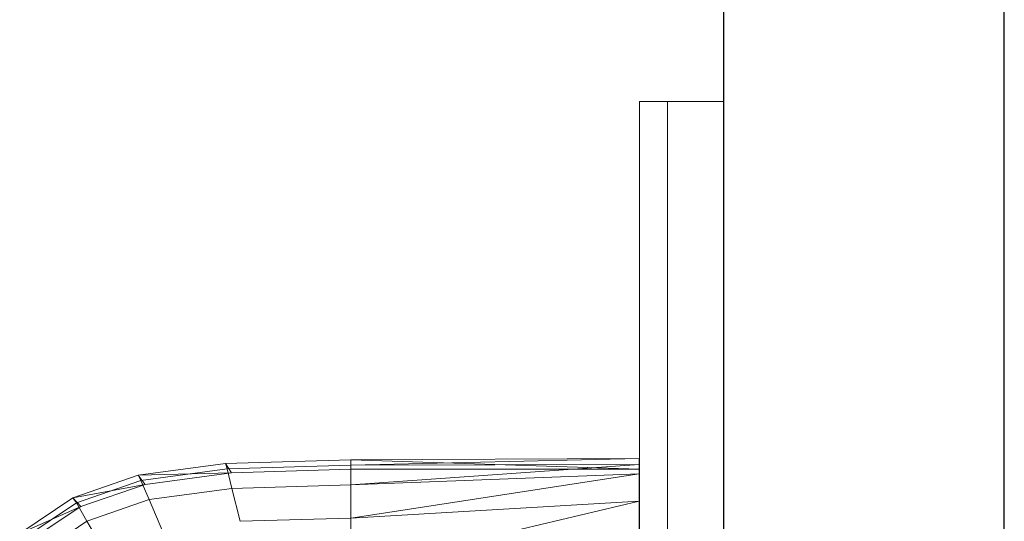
# Model space of a CAD drawing. Header units: metres. Extents: x 391.1 to 430.4, y 12.7 to 28.4.
# Tile 80 of 186: x 405.516 to 405.866, y 26.553 to 26.732. Entities that reach past the tile are written whole.
import ezdxf

# ---------------------------------------------------------------- set-up
doc = ezdxf.new("R2010")
doc.units = ezdxf.units.M
for name, color, linetype, lineweight in [('02_MOBILIARIO', 7, 'Continuous', 18), ('A-DETL-____-MBND', 7, 'Continuous', 18), ('A-GENM-____-OTLN', 7, 'Continuous', 18), ('A-WALL-____-MCUT', 7, 'Continuous', 25), ('A-WALL-____-OTLN', 7, 'Continuous', 25)]:
    doc.layers.add(name, color=color, linetype=linetype, lineweight=lineweight)

# ---------------------------------------------------------------- blocks, each defined once
blk = doc.blocks.new('Family - LONDR55-XX_ZZ-ARQ-CAA-M3D-Londres55-155345-02_ENLLUMENAT_P0')
at = {"layer": 'A-GENM-____-OTLN', "color": 253, "true_color": 0xaaaaaa}
for p, q in [((0.6, 0.03), (0, 0.03)), ((0, 0.03), (0, 0.01)), ((0, 0.03), (0, 0.01)), ((0.6, 0.03), (0, 0.03)), ((0, 0.01), (0.6, 0.01)), ((0, 0.01), (0.6, 0.01)), ((0.6, 0.01), (0, 0.01)), ((0, 0.01), (0, 0)), ((0, 0), (0, 0.01)), ((0, 0.01), (0.6, 0.01)), ((0, 0), (0.6, 0)), ((0.6, 0), (0, 0))]:
    blk.add_line(p, q, dxfattribs=at)
blk = doc.blocks.new('Family - Mirall PB-155346-02_ENLLUMENAT_P0')
blk.add_blockref('Family - LONDR55-XX_ZZ-ARQ-CAA-M3D-Londres55-155345-02_ENLLUMENAT_P0', (0, 0))
blk = doc.blocks.new('Family - Envans PB-155481-02_ENLLUMENAT_P0')
at = {"layer": 'A-WALL-____-MCUT', "color": 253, "true_color": 0xaaaaaa}
for p, q in [((2.02, 0.1), (0, 0.1)), ((0, 0), (2.02, 0))]:
    blk.add_line(p, q, dxfattribs=at)
at = {"layer": 'A-WALL-____-OTLN', "color": 253, "true_color": 0xaaaaaa}
for p, q in [((2.02, 0.1), (0, 0.1)), ((0, 0), (2.02, 0))]:
    blk.add_line(p, q, dxfattribs=at)
at = {"layer": 'A-WALL-____-OTLN', "color": 253, "lineweight": 18, "true_color": 0xaaaaaa}
blk.add_line((0, 0), (2.02, 0), dxfattribs=at)
blk = doc.blocks.new('Family - Rentamans PB-155578-02_ENLLUMENAT_P0')
at = {"layer": 'A-DETL-____-MBND', "color": 253, "true_color": 0xaaaaaa}
for p, q in [((0.16227, 0.3648), (0.11764, 0.36347)), ((0.265, 0.36526), (0.16227, 0.3648)), ((0.16227, 0.36283), (0.265, 0.36526)), ((0.265, 0.36146), (0.16227, 0.3648)), ((0.16227, 0.3648), (0.16227, 0.36141)), ((0.16227, 0.36283), (0.16227, 0.3648)), ((0.265, 0.36308), (0.265, 0.36526)), ((0.265, 0.36526), (0.265, 0.36146)), ((0.11764, 0.36347), (0.08652, 0.35928)), ((0.11821, 0.36152), (0.08749, 0.35738)), ((0.11764, 0.36347), (0.11975, 0.36016)), ((0.11821, 0.36152), (0.11764, 0.36347)), ((0.16227, 0.36283), (0.11821, 0.36152)), ((0.11992, 0.3546), (0.11821, 0.36152)), ((0.16227, 0.36141), (0.11975, 0.36016)), ((0.16227, 0.35585), (0.265, 0.36308)), ((0.265, 0.36308), (0.16227, 0.36283)), ((0.16227, 0.35585), (0.16227, 0.36283)), ((0.265, 0.36146), (0.16227, 0.36141)), ((0.265, 0.35983), (0.265, 0.36308)), ((0.265, 0.00406), (0.265, 0.36146)), ((0.08652, 0.35928), (0.06324, 0.35121)), ((0.11975, 0.36016), (0.08652, 0.35928)), ((0.08652, 0.35928), (0.08904, 0.35605)), ((0.08749, 0.35738), (0.08652, 0.35928)), ((0.11975, 0.36016), (0.08904, 0.35605)), ((0.16227, 0.34405), (0.265, 0.35983)), ((0.265, 0.35983), (0.16227, 0.35585)), ((0.265, 0.35008), (0.265, 0.35983)), ((0.08904, 0.35605), (0.06324, 0.35121)), ((0.08749, 0.35738), (0.0645, 0.34941)), ((0.08904, 0.35605), (0.06606, 0.34814)), ((0.09039, 0.35061), (0.08749, 0.35738)), ((0.11992, 0.3546), (0.09039, 0.35061)), ((0.11992, 0.3546), (0.16227, 0.35585)), ((0.1228, 0.34287), (0.11992, 0.3546)), ((0.16227, 0.34405), (0.16227, 0.35585)), ((0.06324, 0.35121), (0.04431, 0.33849)), ((0.06324, 0.35121), (0.06606, 0.34814)), ((0.0645, 0.34941), (0.06324, 0.35121)), ((0.06606, 0.34814), (0.04431, 0.33849)), ((0.0645, 0.34941), (0.04582, 0.33686)), ((0.06606, 0.34814), (0.04738, 0.33569)), ((0.06829, 0.34296), (0.0645, 0.34941)), ((0.09039, 0.35061), (0.06829, 0.34296)), ((0.09529, 0.33917), (0.09039, 0.35061)), ((0.16227, 0.32574), (0.265, 0.35008)), ((0.265, 0.35008), (0.16227, 0.34405)), ((0.265, 0.32734), (0.265, 0.35008)), ((0.1228, 0.34287), (0.16227, 0.34405)), ((0.16227, 0.32574), (0.16227, 0.34405)), ((0.06829, 0.34296), (0.05033, 0.33089)), ((0.0747, 0.33203), (0.06829, 0.34296))]:
    blk.add_line(p, q, dxfattribs=at)
blk = doc.blocks.new('LONDR55-XX_ZZ-ARQ-CAA-M3D-Londres55_ifc-1-02_ENLLUMENAT_P0')
at = {"layer": '02_MOBILIARIO', "color": 253, "lineweight": 18, "true_color": 0xaaaaaa}
blk.add_blockref('Family - Rentamans PB-155578-02_ENLLUMENAT_P0', (405.47137, 26.21013), dxfattribs=at)
at = {"layer": 'A-GENM-____-OTLN', "color": 253, "lineweight": 18, "true_color": 0xaaaaaa, "rotation": 270}
blk.add_blockref('Family - Mirall PB-155346-02_ENLLUMENAT_P0', (405.73645, 26.70259), dxfattribs=at)
at = {"layer": 'A-WALL-____-OTLN', "color": 253, "lineweight": 18, "true_color": 0xaaaaaa, "rotation": 90}
blk.add_blockref('Family - Envans PB-155481-02_ENLLUMENAT_P0', (405.86645, 26.05078), dxfattribs=at)

msp = doc.modelspace()

# ---------------------------------------------------------------- block references
at = {"lineweight": 5}
msp.add_blockref('LONDR55-XX_ZZ-ARQ-CAA-M3D-Londres55_ifc-1-02_ENLLUMENAT_P0', (0, 0), dxfattribs=at)

doc.saveas('drawing.dxf')
